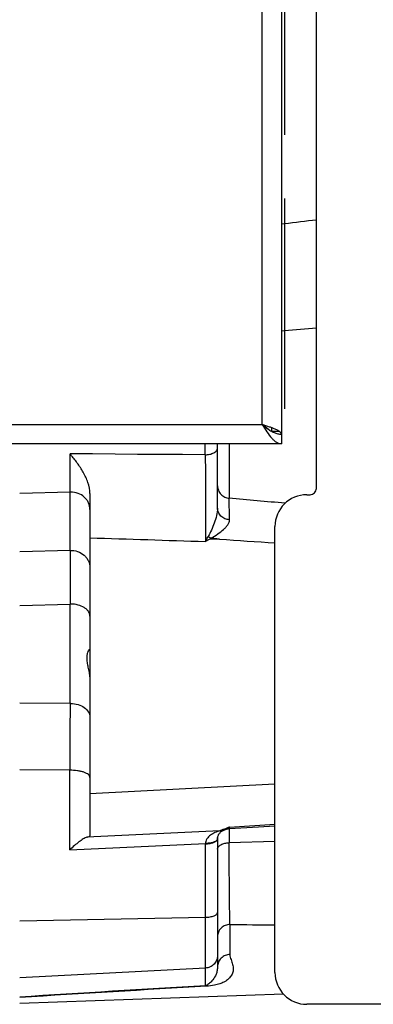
# Model space of a CAD drawing. Extents: x -1529 to 1181, y 8 to 1701.
# Tile 13 of 74: x -415 to -359, y 164 to 319. Entities that reach past the tile are written whole.
import ezdxf

# ---------------------------------------------------------------- set-up
doc = ezdxf.new("R2010")
doc.units = 0
doc.header["$LTSCALE"] = 65.395
doc.layers.get('0').update_dxf_attribs({"linetype": 'CONTINUOUS'})

msp = doc.modelspace()

# ---------------------------------------------------------------- linework, layer by layer
at = {"color": 6, "linetype": 'CONTINUOUS'}
for p, q in [((-373.57, 416.19), (-373.57, 252.19)), ((-368.07, 245.19), (-368.07, 328.42)), ((-375.07, 254.13), (-375.07, 254.69)), ((-373.57, 252.19), (-508.57, 252.19)), ((-383.57, 242.09), (-383.57, 252.19)), ((-403.57, 244.36), (-403.57, 190.66)), ((-374.57, 169.19), (-374.57, 239.19)), ((-383.57, 190.17), (-383.57, 190.26)), ((-383.57, 190.17), (-383.57, 170.09)), ((-373.22, 165.78), (-414.57, 164.33)), ((-307.07, 164.19), (-369.57, 164.19))]:
    msp.add_line(p, q, dxfattribs=at)
at = {"color": 9, "linetype": 'CONTINUOUS'}
for p, q in [((-376.57, 255.19), (-376.57, 413.19)), ((-373.07, 286.72), (-373.57, 286.66)), ((-373.07, 286.72), (-373.57, 286.66)), ((-373.57, 269.94), (-373.07, 269.98)), ((-373.07, 269.98), (-368.07, 270.39)), ((-505.57, 255.19), (-376.57, 255.19)), ((-385.5, 250.46), (-385.5, 252.19)), ((-381.75, 252.19), (-381.75, 243.63)), ((-385.5, 250.46), (-406.68, 250.62)), ((-406.68, 235.46), (-406.68, 250.61)), ((-406.68, 244.61), (-414.57, 244.36)), ((-406.68, 235.46), (-414.57, 235.24)), ((-414.57, 226.8), (-406.68, 227.02)), ((-406.68, 211.42), (-406.68, 227.02)), ((-406.68, 211.42), (-414.57, 211.45)), ((-406.73, 200.93), (-414.57, 201)), ((-406.73, 188.43), (-406.73, 200.93)), ((-374.57, 198.77), (-403.57, 197.26)), ((-381.75, 191.98), (-381.75, 191.96)), ((-381.75, 191.79), (-381.75, 189.56)), ((-381.68, 192.01), (-374.57, 192.45)), ((-383.21, 191.42), (-404.03, 190.41)), ((-406.73, 188.43), (-385.47, 189.46)), ((-385.47, 167.12), (-385.47, 189.39)), ((-374.57, 189.77), (-381.75, 189.56)), ((-414.57, 177.28), (-385.47, 177.86)), ((-381.64, 176.72), (-381.64, 172.01)), ((-385.47, 169.88), (-414.57, 168.36))]:
    msp.add_line(p, q, dxfattribs=at)
at = {"color": 2, "linetype": 'CONTINUOUS'}
for p, q in [((-373.07, 327.69), (-373.07, 300.69)), ((-373.07, 290.69), (-373.07, 257.69)), ((-375.07, 254.19), (-373.98, 254.19)), ((-369.57, 244.19), (-369.07, 244.19)), ((-384.7, 237.28), (-383.24, 237.22)), ((-383.26, 237.22), (-384.58, 237.36)), ((-383.24, 237.22), (-383.26, 237.22)), ((-383.24, 237.22), (-383.26, 237.22)), ((-382.47, 191.71), (-382.48, 191.7)), ((-381.81, 191.92), (-381.8, 191.93)), ((-381.81, 191.92), (-381.8, 191.93)), ((-381.68, 192.01), (-381.77, 191.98)), ((-383.57, 190.17), (-383.57, 190.17)), ((-382.56, 191.55), (-382.44, 191.6)), ((-382.44, 191.6), (-382.31, 191.65))]:
    msp.add_line(p, q, dxfattribs=at)
at = {"color": 9, "linetype": 'CONTINUOUS'}
msp.add_lwpolyline([(-385.5, 250.46), (-389.04, 250.48), (-392.57, 250.51), (-396.11, 250.53), (-399.63, 250.56), (-403.16, 250.59), (-406.68, 250.61)], dxfattribs=at)
at = {"color": 6, "linetype": 'CONTINUOUS'}
for points in [[(-382.31, 191.65), (-382.19, 191.69), (-382.04, 191.73), (-381.88, 191.76), (-381.73, 191.78), (-381.7, 191.79)], [(-381.7, 191.79), (-379.92, 191.9), (-377.17, 192.07), (-374.57, 192.22)], [(-383.57, 190.26), (-383.56, 190.36), (-383.54, 190.46), (-383.51, 190.56), (-383.48, 190.65), (-383.44, 190.75), (-383.4, 190.84), (-383.34, 190.94), (-383.26, 191.04), (-383.18, 191.13), (-383.08, 191.23)], [(-383.08, 191.23), (-382.98, 191.31), (-382.91, 191.36), (-382.84, 191.4), (-382.78, 191.44), (-382.72, 191.47), (-382.68, 191.49), (-382.63, 191.51), (-382.6, 191.53), (-382.57, 191.54), (-382.56, 191.55)]]:
    msp.add_lwpolyline(points, dxfattribs=at)
for centre, radius, start, end in [((-445.16, 219.31), 49.61, 38.937, 39.129), ((-369.57, 239.19), 5, 90, 180), ((2100.05, 231.24), 2506.73, 179.90352, 180.09648), ((-369.57, 169.19), 5, 180, 270)]:
    msp.add_arc(centre, radius, start, end, dxfattribs=at)
at = {"color": 9, "linetype": 'CONTINUOUS'}
for centre, radius, start, end in [((-406.57, 241.33), 3.28, 90, 91.8271), ((-406.57, 222.17), 4.85, 90.0146, 91.3083), ((2166.93, 193.34), 2573.67, 179.59747, 179.83095), ((-406.57, 207.28), 4.14, 89.9999, 91.4481), ((-382.01, 190.14), 1.56, 173.3344, 175.1038), ((-382.02, 190.14), 1.55, 175.1086, 175.8504), ((-381.93, 190.14), 1.65, 175.8843, 178.8995), ((-381.99, 190.14), 1.58, 171.612, 172.2375), ((-381.98, 190.14), 1.59, 172.2377, 173.339), ((-381.86, 189.78), 1.91, 115.6549, 116.3276), ((-384.13, 189.39), 1.33, 171.9985, 176.9022), ((-24.99, -5898.78), 6076.6, 93.400918, 93.675868), ((-16.24, -6193.12), 6370.85, 93.32092, 93.584718)]:
    msp.add_arc(centre, radius, start, end, dxfattribs=at)
at = {"color": 2, "linetype": 'CONTINUOUS'}
for centre, radius, start, end in [((-401.96, 246.92), 19.32, 328.5918, 330.8612), ((-356.76, 186.41), 58.04, 118.7698, 119.6425), ((-389.86, 240.18), 5.48, 330.8643, 332.1841), ((-383.58, 239.51), 2.37, 232.5437, 232.9649), ((-383.6, 239.48), 2.34, 232.9619, 234.7313), ((-383.82, 239.1), 1.9, 244.1411, 246.4895), ((-364.85, 145.97), 49.02, 111.0861, 111.3917), ((-354.37, 118.8), 78.14, 110.8733, 111.0772), ((-347.76, 101.52), 96.64, 110.6044, 110.8876), ((-383.57, 194.54), 3.16, 304.2306, 306.8809), ((-381.88, 190.14), 1.69, 178.8562, 179.9976), ((-367.71, 153.29), 41.16, 111.4011, 112.1216), ((-383.23, 193.2), 1.78, 270.6332, 292.0509), ((-385.48, 194.7), 5.24, 270.176, 271.8447), ((-381.64, 189.39), 3.83, 178.9254, 179.9728), ((-385.57, 194.67), 5.28, 271.1231, 272.7649)]:
    msp.add_arc(centre, radius, start, end, dxfattribs=at)
at = {"color": 6, "linetype": 'CONTINUOUS'}
msp.add_ellipse((-406.57, 190.49), major_axis=(3, 0.17), ratio=0.138903, start_param=-0.567989, end_param=-0.007869, dxfattribs=at)
at = {"color": 9, "linetype": 'CONTINUOUS'}
for points in [[(-368.07, 287.31), (-369.74, 287.11), (-371.41, 286.92), (-373.07, 286.72)], [(-372.98, 242.85), (-375.9, 243.11), (-378.83, 243.37), (-381.75, 243.63)], [(-403.57, 237.42), (-397.54, 237.23), (-391.5, 237.04), (-385.47, 236.85)], [(-381.64, 176.72), (-379.29, 176.7), (-376.93, 176.68), (-374.57, 176.66)]]:
    msp.add_open_spline(points, degree=3, dxfattribs=at)
at = {"color": 2, "linetype": 'CONTINUOUS'}
for points, knots in [([(-376.57, 255.19), (-376.32, 255), (-375.9, 254.66), (-375.28, 254.24), (-374.72, 253.94), (-374.15, 253.74), (-373.76, 253.69), (-373.57, 253.69)], [0, 0, 0, 0, 0.276422, 0.474701, 0.660685, 0.834282, 1, 1, 1, 1]), ([(-373.57, 253.69), (-373.57, 253.76), (-373.63, 253.91), (-373.82, 254.09), (-374.1, 254.28), (-374.47, 254.46), (-374.92, 254.64), (-375.63, 254.89), (-376.19, 255.07), (-376.57, 255.19)], [0, 0, 0, 0, 0.056811, 0.130246, 0.227171, 0.348097, 0.490512, 0.650233, 1, 1, 1, 1]), ([(-376.57, 255.19), (-376.35, 255.05), (-375.94, 254.79), (-375.54, 254.48), (-375.39, 254.32)], [0, 0, 0, 0, 0.536917, 1, 1, 1, 1]), ([(-369.07, 244.19), (-368.94, 244.19), (-368.68, 244.24), (-368.35, 244.47), (-368.13, 244.8), (-368.07, 245.06), (-368.07, 245.19)], [0, 0, 0, 0, 0.25, 0.5, 0.75, 1, 1, 1, 1]), ([(-384.65, 237.39), (-384.67, 237.4), (-384.78, 237.46), (-384.88, 237.52), (-384.95, 237.57)], [0, 0, 0, 0, 0.239076, 1, 1, 1, 1]), ([(-382.31, 191.65), (-382.27, 191.66), (-382.1, 191.74), (-381.93, 191.84), (-381.81, 191.92)], [0, 0, 0, 0, 0.235385, 1, 1, 1, 1]), ([(-383.57, 190.17), (-383.57, 190.14), (-383.58, 190.1), (-383.59, 190.07), (-383.6, 190.06)], [0, 0, 0, 0, 0.737603, 1, 1, 1, 1]), ([(-385.32, 189.39), (-385.11, 189.4), (-384.72, 189.44), (-384.21, 189.57), (-383.82, 189.75), (-383.63, 189.93), (-383.59, 190.02)], [0, 0, 0, 0, 0.327171, 0.614246, 0.840179, 1, 1, 1, 1]), ([(-383.66, 189.95), (-383.73, 189.87), (-383.94, 189.73), (-384.49, 189.53), (-384.97, 189.47), (-385.31, 189.46)], [0, 0, 0, 0, 0.17692, 0.416891, 1, 1, 1, 1]), ([(-383.6, 190.06), (-383.6, 190.05), (-383.62, 190.01), (-383.64, 189.97), (-383.66, 189.95)], [0, 0, 0, 0, 0.233042, 1, 1, 1, 1])]:
    msp.add_open_spline(points, degree=3, knots=knots, dxfattribs=at)
at = {"color": 6, "linetype": 'CONTINUOUS'}
for points, knots in [([(-376.57, 255.19), (-376.33, 254.81), (-375.86, 254.08), (-375.24, 253.23), (-374.72, 252.7), (-374.35, 252.42), (-373.96, 252.24), (-373.7, 252.19), (-373.57, 252.19)], [0, 0, 0, 0, 0.3126, 0.592696, 0.71328, 0.819587, 0.91351, 1, 1, 1, 1]), ([(-403.57, 244.36), (-403.57, 244.95), (-403.82, 246.13), (-404.58, 247.72), (-405.53, 249.16), (-406.22, 250.05), (-406.57, 250.48)], [0, 0, 0, 0, 0.256029, 0.510808, 0.759582, 1, 1, 1, 1]), ([(-403.64, 219.91), (-403.7, 219.86), (-403.82, 219.69), (-403.98, 219.34), (-404.09, 218.83), (-404.08, 218.2), (-403.96, 217.48), (-403.79, 216.69), (-403.63, 215.86), (-403.57, 215.28), (-403.57, 215)], [0, 0, 0, 0, 0.047654, 0.12379, 0.225182, 0.351017, 0.498083, 0.6598, 0.829321, 1, 1, 1, 1]), ([(-403.58, 219.94), (-403.59, 219.94), (-403.61, 219.93), (-403.63, 219.92), (-403.64, 219.91)], [0, 0, 0, 0, 0.375119, 1, 1, 1, 1]), ([(-404.03, 190.41), (-404.12, 190.39), (-404.32, 190.31), (-404.75, 190.08), (-405.32, 189.68), (-406.02, 189.1), (-406.49, 188.66), (-406.73, 188.43)], [0, 0, 0, 0, 0.085975, 0.188393, 0.42979, 0.704512, 1, 1, 1, 1])]:
    msp.add_open_spline(points, degree=3, knots=knots, dxfattribs=at)
at = {"color": 9, "linetype": 'CONTINUOUS'}
for points, knots in [([(-385.5, 250.46), (-385.26, 250.46), (-384.79, 250.51), (-384.24, 250.7), (-383.89, 250.93), (-383.71, 251.11), (-383.6, 251.31), (-383.57, 251.44), (-383.57, 251.51)], [0, 0, 0, 0, 0.303327, 0.594892, 0.720437, 0.828415, 0.919815, 1, 1, 1, 1]), ([(-385.5, 250.46), (-385.47, 247.99), (-385.45, 244.34), (-385.45, 239.81), (-385.46, 237.75), (-385.47, 236.85)], [0, 0, 0, 0, 0.544797, 0.803009, 1, 1, 1, 1]), ([(-403.57, 241.87), (-403.57, 242.23), (-403.69, 242.78), (-404.06, 243.41), (-404.57, 243.97), (-405.41, 244.47), (-406.18, 244.61), (-406.57, 244.61)], [0, 0, 0, 0, 0.239179, 0.361504, 0.485906, 0.739991, 1, 1, 1, 1]), ([(-383.57, 245.58), (-383.57, 245.35), (-383.48, 244.86), (-383.08, 244.22), (-382.46, 243.78), (-381.98, 243.65), (-381.75, 243.63)], [0, 0, 0, 0, 0.239556, 0.497501, 0.757052, 1, 1, 1, 1]), ([(-381.71, 240.26), (-381.71, 240.61), (-381.72, 241.73), (-381.73, 242.86), (-381.75, 243.63)], [0, 0, 0, 0, 0.30815, 1, 1, 1, 1]), ([(-383.57, 242.09), (-383.57, 241.69), (-383.71, 240.89), (-384.07, 239.75), (-384.51, 238.65), (-384.85, 237.96), (-385.02, 237.62)], [0, 0, 0, 0, 0.251785, 0.509161, 0.761256, 1, 1, 1, 1]), ([(-381.71, 240.26), (-381.94, 240.28), (-382.43, 240.39), (-383.06, 240.8), (-383.48, 241.4), (-383.57, 241.87), (-383.57, 242.09)], [0, 0, 0, 0, 0.250684, 0.513958, 0.768574, 1, 1, 1, 1]), ([(-384.58, 237.36), (-384.22, 237.58), (-383.55, 238.01), (-382.78, 238.6), (-382.26, 239.09), (-381.96, 239.47), (-381.76, 239.85), (-381.7, 240.13), (-381.71, 240.26)], [0, 0, 0, 0, 0.295483, 0.567524, 0.691199, 0.804263, 0.906362, 1, 1, 1, 1]), ([(-406.68, 235.46), (-406.28, 235.47), (-405.48, 235.35), (-404.61, 234.85), (-404.09, 234.29), (-403.7, 233.65), (-403.57, 233.09), (-403.57, 232.72)], [0, 0, 0, 0, 0.259963, 0.514213, 0.638683, 0.761017, 1, 1, 1, 1]), ([(-403.57, 225.12), (-403.57, 225.25), (-403.61, 225.51), (-403.79, 225.87), (-404.08, 226.2), (-404.6, 226.59), (-405.45, 226.93), (-406.19, 227.02), (-406.57, 227.02)], [0, 0, 0, 0, 0.096417, 0.198021, 0.308583, 0.42986, 0.701968, 1, 1, 1, 1]), ([(-406.57, 211.42), (-406.19, 211.42), (-405.43, 211.31), (-404.45, 210.86), (-403.85, 210.25), (-403.61, 209.68), (-403.57, 209.39), (-403.57, 209.25)], [0, 0, 0, 0, 0.285028, 0.550706, 0.786343, 0.894906, 1, 1, 1, 1]), ([(-403.57, 199.81), (-403.57, 199.88), (-403.62, 200.06), (-403.83, 200.28), (-404.13, 200.47), (-404.53, 200.64), (-405, 200.77), (-405.74, 200.91), (-406.33, 200.94), (-406.73, 200.93)], [0, 0, 0, 0, 0.065939, 0.145563, 0.245575, 0.366983, 0.507636, 0.663566, 1, 1, 1, 1]), ([(-381.7, 191.79), (-381.69, 191.79), (-381.69, 191.79), (-381.69, 191.8), (-381.69, 191.82), (-381.68, 191.86), (-381.68, 191.92), (-381.68, 191.98), (-381.68, 192.01)], [0, 0, 0, 0, 0.018698, 0.066603, 0.145056, 0.254283, 0.565322, 1, 1, 1, 1]), ([(-383.21, 191.42), (-383.41, 191.36), (-383.86, 191.22), (-384.52, 190.89), (-385.05, 190.45), (-385.35, 189.98), (-385.44, 189.71), (-385.46, 189.57)], [0, 0, 0, 0, 0.204159, 0.460278, 0.726647, 0.861803, 1, 1, 1, 1]), ([(-382.44, 191.6), (-382.46, 191.6), (-382.54, 191.57), (-382.62, 191.53), (-382.69, 191.5)], [0, 0, 0, 0, 0.18105, 1, 1, 1, 1]), ([(-383.57, 188.55), (-383.57, 188.61), (-383.55, 188.74), (-383.44, 188.93), (-383.27, 189.1), (-382.94, 189.31), (-382.42, 189.49), (-381.98, 189.55), (-381.75, 189.56)], [0, 0, 0, 0, 0.080027, 0.171082, 0.278571, 0.40356, 0.694435, 1, 1, 1, 1]), ([(-381.64, 176.72), (-381.67, 178.43), (-381.71, 182.71), (-381.74, 186.99), (-381.75, 189.56)], [0, 0, 0, 0, 0.399855, 1, 1, 1, 1]), ([(-385.47, 177.86), (-385.22, 177.86), (-384.86, 177.89), (-384.42, 177.99), (-384.13, 178.08), (-383.9, 178.19), (-383.72, 178.31), (-383.6, 178.45), (-383.57, 178.56), (-383.57, 178.6)], [0, 0, 0, 0, 0.340021, 0.494986, 0.633915, 0.753629, 0.852685, 0.932599, 1, 1, 1, 1]), ([(-381.64, 176.72), (-381.89, 176.71), (-382.39, 176.61), (-382.94, 176.26), (-383.27, 175.87), (-383.5, 175.44), (-383.57, 175.09), (-383.57, 174.86)], [0, 0, 0, 0, 0.247881, 0.510427, 0.640909, 0.767347, 1, 1, 1, 1]), ([(-383.57, 171.88), (-383.57, 171.63), (-383.67, 171.12), (-384.09, 170.47), (-384.71, 170.02), (-385.22, 169.9), (-385.47, 169.88)], [0, 0, 0, 0, 0.249893, 0.499848, 0.749891, 1, 1, 1, 1]), ([(-381.64, 172.01), (-381.64, 171.88), (-381.59, 171.6), (-381.45, 171.21), (-381.31, 170.83), (-381.17, 170.35), (-381.08, 169.76), (-381.19, 169.07), (-381.56, 168.42), (-382.07, 167.96), (-382.64, 167.63), (-383.27, 167.38), (-384.17, 167.16), (-384.87, 167.06), (-385.29, 167.04)], [0, 0, 0, 0, 0.053499, 0.10685, 0.158753, 0.208214, 0.299452, 0.385047, 0.474216, 0.579486, 0.64449, 0.726821, 0.838725, 1, 1, 1, 1]), ([(-381.64, 172.01), (-381.89, 172.01), (-382.39, 171.9), (-383.04, 171.47), (-383.48, 170.83), (-383.57, 170.33), (-383.57, 170.09)], [0, 0, 0, 0, 0.24495, 0.506356, 0.763785, 1, 1, 1, 1]), ([(-383.57, 170.09), (-383.57, 169.89), (-383.61, 169.48), (-383.83, 168.77), (-384.18, 168.18), (-384.56, 167.74), (-384.82, 167.49), (-385.04, 167.31), (-385.25, 167.17), (-385.39, 167.13), (-385.47, 167.12)], [0, 0, 0, 0, 0.161497, 0.328035, 0.597384, 0.704713, 0.799971, 0.888687, 0.935839, 1, 1, 1, 1]), ([(-385.29, 167.04), (-385.31, 167.05), (-385.36, 167.09), (-385.42, 167.11), (-385.47, 167.12)], [0, 0, 0, 0, 0.277828, 1, 1, 1, 1])]:
    msp.add_open_spline(points, degree=3, knots=knots, dxfattribs=at)
at = {"color": 6, "linetype": 'CONTINUOUS'}
msp.add_open_spline([(-383.24, 237.22), (-380.35, 237.02), (-377.46, 236.83), (-374.57, 236.63)], degree=3, dxfattribs=at)
at = {"color": 2, "linetype": 'CONTINUOUS'}
msp.add_open_spline([(-383.59, 190.02), (-383.58, 190.06), (-383.57, 190.1), (-383.57, 190.14)], degree=3, dxfattribs=at)

doc.saveas('drawing.dxf')
